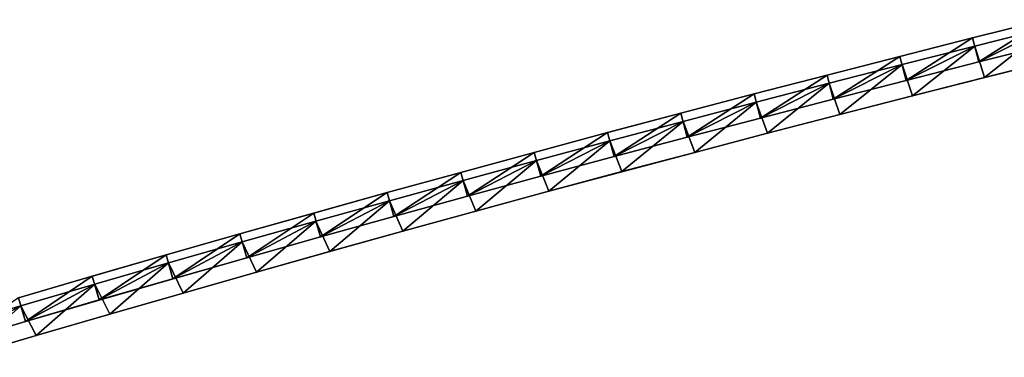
# Model space of a CAD drawing. Header units: millimetres. Extents: x -20 to 1804, y -298 to 307.
# Tile 118 of 189: x 1686 to 1745, y -36 to -15. Entities that reach past the tile are written whole.
import ezdxf

# ---------------------------------------------------------------- set-up
doc = ezdxf.new("R2010")
doc.units = ezdxf.units.MM
doc.header["$LTSCALE"] = 33.374815
for name, color, linetype in [('100', 7, 'CONTINUOUS'), ('101', 7, 'CONTINUOUS'), ('102', 7, 'CONTINUOUS'), ('103', 7, 'CONTINUOUS'), ('88', 7, 'CONTINUOUS'), ('89', 7, 'CONTINUOUS'), ('91', 7, 'CONTINUOUS'), ('92', 7, 'CONTINUOUS'), ('93', 7, 'CONTINUOUS'), ('94', 7, 'CONTINUOUS'), ('95', 7, 'CONTINUOUS'), ('99', 7, 'CONTINUOUS')]:
    doc.layers.add(name, color=color, linetype=linetype)

msp = doc.modelspace()

# ---------------------------------------------------------------- linework, layer by layer
at = {"layer": '100', "color": 70, "linetype": 'Continuous', "true_color": 0x7ee600}
for points in [[(1743.174, -16.239, 32.5), (1743.541, -17.693, 32.5), (1747.552, -15.139, 32.5), (1743.174, -16.239, 32.5)], [(1743.541, -17.693, 32.5), (1747.915, -16.594, 32.5), (1747.552, -15.139, 32.5), (1743.541, -17.693, 32.5)], [(1738.786, -17.354, 32.5), (1739.157, -18.808, 32.5), (1743.174, -16.239, 32.5), (1738.786, -17.354, 32.5)], [(1739.157, -18.808, 32.5), (1743.541, -17.693, 32.5), (1743.174, -16.239, 32.5), (1739.157, -18.808, 32.5)], [(1734.387, -18.484, 32.5), (1734.762, -19.936, 32.5), (1738.786, -17.354, 32.5), (1734.387, -18.484, 32.5)], [(1734.762, -19.936, 32.5), (1739.157, -18.808, 32.5), (1738.786, -17.354, 32.5), (1734.762, -19.936, 32.5)], [(1729.977, -19.629, 32.5), (1730.356, -21.08, 32.5), (1734.387, -18.484, 32.5), (1729.977, -19.629, 32.5)], [(1730.356, -21.08, 32.5), (1734.762, -19.936, 32.5), (1734.387, -18.484, 32.5), (1730.356, -21.08, 32.5)], [(1725.559, -20.788, 32.5), (1725.942, -22.239, 32.5), (1729.977, -19.629, 32.5), (1725.559, -20.788, 32.5)], [(1725.942, -22.239, 32.5), (1730.356, -21.08, 32.5), (1729.977, -19.629, 32.5), (1725.942, -22.239, 32.5)], [(1721.134, -21.964, 32.5), (1721.521, -23.413, 32.5), (1725.559, -20.788, 32.5), (1721.134, -21.964, 32.5)], [(1721.521, -23.413, 32.5), (1725.942, -22.239, 32.5), (1725.559, -20.788, 32.5), (1721.521, -23.413, 32.5)], [(1716.704, -23.155, 32.5), (1717.096, -24.603, 32.5), (1721.134, -21.964, 32.5), (1716.704, -23.155, 32.5)], [(1717.096, -24.603, 32.5), (1721.521, -23.413, 32.5), (1721.134, -21.964, 32.5), (1717.096, -24.603, 32.5)], [(1712.271, -24.363, 32.5), (1712.667, -25.81, 32.5), (1716.704, -23.155, 32.5), (1712.271, -24.363, 32.5)], [(1712.667, -25.81, 32.5), (1717.096, -24.603, 32.5), (1716.704, -23.155, 32.5), (1712.667, -25.81, 32.5)], [(1707.831, -25.586, 32.5), (1708.231, -27.031, 32.5), (1712.271, -24.363, 32.5), (1707.831, -25.586, 32.5)], [(1708.231, -27.031, 32.5), (1712.667, -25.81, 32.5), (1712.271, -24.363, 32.5), (1708.231, -27.031, 32.5)], [(1703.383, -26.824, 32.5), (1703.788, -28.269, 32.5), (1707.831, -25.586, 32.5), (1703.383, -26.824, 32.5)], [(1703.788, -28.269, 32.5), (1708.231, -27.031, 32.5), (1707.831, -25.586, 32.5), (1703.788, -28.269, 32.5)], [(1698.93, -28.079, 32.5), (1699.34, -29.522, 32.5), (1703.383, -26.824, 32.5), (1698.93, -28.079, 32.5)], [(1699.34, -29.522, 32.5), (1703.788, -28.269, 32.5), (1703.383, -26.824, 32.5), (1699.34, -29.522, 32.5)], [(1694.474, -29.349, 32.5), (1694.888, -30.791, 32.5), (1698.93, -28.079, 32.5), (1694.474, -29.349, 32.5)], [(1694.888, -30.791, 32.5), (1699.34, -29.522, 32.5), (1698.93, -28.079, 32.5), (1694.888, -30.791, 32.5)], [(1690.017, -30.636, 32.5), (1690.435, -32.076, 32.5), (1694.474, -29.349, 32.5), (1690.017, -30.636, 32.5)], [(1690.435, -32.076, 32.5), (1694.888, -30.791, 32.5), (1694.474, -29.349, 32.5), (1690.435, -32.076, 32.5)], [(1685.559, -31.939, 32.5), (1685.982, -33.379, 32.5), (1690.017, -30.636, 32.5), (1685.559, -31.939, 32.5)], [(1685.982, -33.379, 32.5), (1690.435, -32.076, 32.5), (1690.017, -30.636, 32.5), (1685.982, -33.379, 32.5)], [(1681.527, -34.697, 32.5), (1685.982, -33.379, 32.5), (1685.559, -31.939, 32.5), (1681.527, -34.697, 32.5)]]:
    msp.add_3dface(points, dxfattribs=at)
at = {"layer": '101', "color": 70, "linetype": 'Continuous', "true_color": 0x7ee600}
for points in [[(1743.541, -17.693, 39), (1743.299, -16.734, 39), (1747.675, -15.634, 39), (1743.541, -17.693, 39)], [(1747.915, -16.594, 39), (1743.541, -17.693, 39), (1747.675, -15.634, 39), (1747.915, -16.594, 39)], [(1739.157, -18.808, 39), (1738.912, -17.848, 39), (1743.299, -16.734, 39), (1739.157, -18.808, 39)], [(1743.541, -17.693, 39), (1739.157, -18.808, 39), (1743.299, -16.734, 39), (1743.541, -17.693, 39)], [(1734.762, -19.936, 39), (1734.514, -18.978, 39), (1738.912, -17.848, 39), (1734.762, -19.936, 39)], [(1739.157, -18.808, 39), (1734.762, -19.936, 39), (1738.912, -17.848, 39), (1739.157, -18.808, 39)], [(1730.356, -21.08, 39), (1730.106, -20.122, 39), (1734.514, -18.978, 39), (1730.356, -21.08, 39)], [(1734.762, -19.936, 39), (1730.356, -21.08, 39), (1734.514, -18.978, 39), (1734.762, -19.936, 39)], [(1725.942, -22.239, 39), (1725.689, -21.282, 39), (1730.106, -20.122, 39), (1725.942, -22.239, 39)], [(1730.356, -21.08, 39), (1725.942, -22.239, 39), (1730.106, -20.122, 39), (1730.356, -21.08, 39)], [(1721.521, -23.413, 39), (1721.266, -22.457, 39), (1725.689, -21.282, 39), (1721.521, -23.413, 39)], [(1725.942, -22.239, 39), (1721.521, -23.413, 39), (1725.689, -21.282, 39), (1725.942, -22.239, 39)], [(1717.096, -24.603, 39), (1716.837, -23.648, 39), (1721.266, -22.457, 39), (1717.096, -24.603, 39)], [(1721.521, -23.413, 39), (1717.096, -24.603, 39), (1721.266, -22.457, 39), (1721.521, -23.413, 39)], [(1712.667, -25.81, 39), (1712.405, -24.855, 39), (1716.837, -23.648, 39), (1712.667, -25.81, 39)], [(1717.096, -24.603, 39), (1712.667, -25.81, 39), (1716.837, -23.648, 39), (1717.096, -24.603, 39)], [(1708.231, -27.031, 39), (1707.967, -26.077, 39), (1712.405, -24.855, 39), (1708.231, -27.031, 39)], [(1712.667, -25.81, 39), (1708.231, -27.031, 39), (1712.405, -24.855, 39), (1712.667, -25.81, 39)], [(1703.788, -28.269, 39), (1703.521, -27.315, 39), (1707.967, -26.077, 39), (1703.788, -28.269, 39)], [(1708.231, -27.031, 39), (1703.788, -28.269, 39), (1707.967, -26.077, 39), (1708.231, -27.031, 39)], [(1699.34, -29.522, 39), (1699.07, -28.569, 39), (1703.521, -27.315, 39), (1699.34, -29.522, 39)], [(1703.788, -28.269, 39), (1699.34, -29.522, 39), (1703.521, -27.315, 39), (1703.788, -28.269, 39)], [(1694.888, -30.791, 39), (1694.615, -29.839, 39), (1699.07, -28.569, 39), (1694.888, -30.791, 39)], [(1699.34, -29.522, 39), (1694.888, -30.791, 39), (1699.07, -28.569, 39), (1699.34, -29.522, 39)], [(1690.435, -32.076, 39), (1690.159, -31.126, 39), (1694.615, -29.839, 39), (1690.435, -32.076, 39)], [(1694.888, -30.791, 39), (1690.435, -32.076, 39), (1694.615, -29.839, 39), (1694.888, -30.791, 39)], [(1685.982, -33.379, 39), (1685.703, -32.429, 39), (1690.159, -31.126, 39), (1685.982, -33.379, 39)], [(1690.435, -32.076, 39), (1685.982, -33.379, 39), (1690.159, -31.126, 39), (1690.435, -32.076, 39)], [(1681.527, -34.697, 39), (1681.245, -33.748, 39), (1685.703, -32.429, 39), (1681.527, -34.697, 39)], [(1685.982, -33.379, 39), (1681.527, -34.697, 39), (1685.703, -32.429, 39), (1685.982, -33.379, 39)]]:
    msp.add_3dface(points, dxfattribs=at)
at = {"layer": '102', "color": 70, "linetype": 'Continuous', "true_color": 0x7ee600}
for points in [[(1747.675, -15.634, 4), (1743.299, -16.734, 4), (1747.68, -15.635, 24), (1747.675, -15.634, 4)], [(1747.68, -15.635, 24), (1743.299, -16.734, 4), (1743.3, -16.734, 24), (1747.68, -15.635, 24)], [(1743.3, -16.734, 24), (1738.912, -17.848, 4), (1738.911, -17.848, 24), (1743.3, -16.734, 24)], [(1743.299, -16.734, 4), (1738.912, -17.848, 4), (1743.3, -16.734, 24), (1743.299, -16.734, 4)], [(1738.911, -17.848, 24), (1734.514, -18.978, 4), (1734.512, -18.977, 24), (1738.911, -17.848, 24)], [(1738.912, -17.848, 4), (1734.514, -18.978, 4), (1738.911, -17.848, 24), (1738.912, -17.848, 4)], [(1734.512, -18.977, 24), (1730.106, -20.122, 4), (1730.105, -20.122, 24), (1734.512, -18.977, 24)], [(1734.514, -18.978, 4), (1730.106, -20.122, 4), (1734.512, -18.977, 24), (1734.514, -18.978, 4)], [(1730.106, -20.122, 4), (1725.689, -21.282, 4), (1730.105, -20.122, 24), (1730.106, -20.122, 4)], [(1730.105, -20.122, 24), (1725.689, -21.282, 4), (1725.69, -21.282, 24), (1730.105, -20.122, 24)], [(1725.689, -21.282, 4), (1721.266, -22.457, 4), (1725.69, -21.282, 24), (1725.689, -21.282, 4)], [(1725.69, -21.282, 24), (1721.266, -22.457, 4), (1721.268, -22.457, 24), (1725.69, -21.282, 24)], [(1721.266, -22.457, 4), (1716.837, -23.648, 4), (1721.268, -22.457, 24), (1721.266, -22.457, 4)], [(1721.268, -22.457, 24), (1716.837, -23.648, 4), (1716.839, -23.648, 24), (1721.268, -22.457, 24)], [(1716.839, -23.648, 24), (1712.405, -24.855, 4), (1712.404, -24.855, 24), (1716.839, -23.648, 24)], [(1716.837, -23.648, 4), (1712.405, -24.855, 4), (1716.839, -23.648, 24), (1716.837, -23.648, 4)], [(1712.404, -24.855, 24), (1707.967, -26.077, 4), (1707.964, -26.077, 24), (1712.404, -24.855, 24)], [(1712.405, -24.855, 4), (1707.967, -26.077, 4), (1712.404, -24.855, 24), (1712.405, -24.855, 4)], [(1707.964, -26.077, 24), (1703.521, -27.315, 4), (1703.519, -27.315, 24), (1707.964, -26.077, 24)], [(1707.967, -26.077, 4), (1703.521, -27.315, 4), (1707.964, -26.077, 24), (1707.967, -26.077, 4)], [(1703.521, -27.315, 4), (1699.07, -28.569, 4), (1703.519, -27.315, 24), (1703.521, -27.315, 4)], [(1703.519, -27.315, 24), (1699.07, -28.569, 4), (1699.07, -28.569, 24), (1703.519, -27.315, 24)], [(1699.07, -28.569, 4), (1694.615, -29.839, 4), (1699.07, -28.569, 24), (1699.07, -28.569, 4)], [(1699.07, -28.569, 24), (1694.615, -29.839, 4), (1694.617, -29.84, 24), (1699.07, -28.569, 24)], [(1694.615, -29.839, 4), (1690.159, -31.126, 4), (1694.617, -29.84, 24), (1694.615, -29.839, 4)], [(1694.617, -29.84, 24), (1690.159, -31.126, 4), (1690.161, -31.126, 24), (1694.617, -29.84, 24)], [(1690.159, -31.126, 4), (1685.703, -32.429, 4), (1690.161, -31.126, 24), (1690.159, -31.126, 4)], [(1690.161, -31.126, 24), (1685.703, -32.429, 4), (1685.703, -32.429, 24), (1690.161, -31.126, 24)], [(1685.703, -32.429, 24), (1681.245, -33.748, 4), (1681.243, -33.748, 24), (1685.703, -32.429, 24)], [(1685.703, -32.429, 4), (1681.245, -33.748, 4), (1685.703, -32.429, 24), (1685.703, -32.429, 4)]]:
    msp.add_3dface(points, dxfattribs=at)
at = {"layer": '103', "color": 70, "linetype": 'Continuous', "true_color": 0x7ee600}
for points in [[(1743.174, -16.239, 32.5), (1747.552, -15.139, 32.5), (1743.175, -16.239, 30.5), (1743.174, -16.239, 32.5)], [(1743.175, -16.239, 30.5), (1747.552, -15.139, 32.5), (1747.557, -15.14, 30.5), (1743.175, -16.239, 30.5)], [(1738.786, -17.354, 32.5), (1743.174, -16.239, 32.5), (1738.784, -17.354, 30.5), (1738.786, -17.354, 32.5)], [(1738.784, -17.354, 30.5), (1743.174, -16.239, 32.5), (1743.175, -16.239, 30.5), (1738.784, -17.354, 30.5)], [(1734.387, -18.484, 32.5), (1738.786, -17.354, 32.5), (1734.384, -18.483, 30.5), (1734.387, -18.484, 32.5)], [(1734.384, -18.483, 30.5), (1738.786, -17.354, 32.5), (1738.784, -17.354, 30.5), (1734.384, -18.483, 30.5)], [(1729.976, -19.628, 30.5), (1734.387, -18.484, 32.5), (1734.384, -18.483, 30.5), (1729.976, -19.628, 30.5)], [(1729.977, -19.629, 32.5), (1734.387, -18.484, 32.5), (1729.976, -19.628, 30.5), (1729.977, -19.629, 32.5)], [(1725.559, -20.788, 32.5), (1729.977, -19.629, 32.5), (1725.56, -20.789, 30.5), (1725.559, -20.788, 32.5)], [(1725.56, -20.789, 30.5), (1729.977, -19.629, 32.5), (1729.976, -19.628, 30.5), (1725.56, -20.789, 30.5)], [(1721.134, -21.964, 32.5), (1725.559, -20.788, 32.5), (1721.136, -21.964, 30.5), (1721.134, -21.964, 32.5)], [(1721.136, -21.964, 30.5), (1725.559, -20.788, 32.5), (1725.56, -20.789, 30.5), (1721.136, -21.964, 30.5)], [(1716.704, -23.155, 32.5), (1721.134, -21.964, 32.5), (1716.706, -23.156, 30.5), (1716.704, -23.155, 32.5)], [(1716.706, -23.156, 30.5), (1721.134, -21.964, 32.5), (1721.136, -21.964, 30.5), (1716.706, -23.156, 30.5)], [(1712.271, -24.363, 32.5), (1716.704, -23.155, 32.5), (1712.27, -24.363, 30.5), (1712.271, -24.363, 32.5)], [(1712.27, -24.363, 30.5), (1716.704, -23.155, 32.5), (1716.706, -23.156, 30.5), (1712.27, -24.363, 30.5)], [(1707.831, -25.586, 32.5), (1712.271, -24.363, 32.5), (1707.828, -25.585, 30.5), (1707.831, -25.586, 32.5)], [(1707.828, -25.585, 30.5), (1712.271, -24.363, 32.5), (1712.27, -24.363, 30.5), (1707.828, -25.585, 30.5)], [(1703.382, -26.824, 30.5), (1707.831, -25.586, 32.5), (1707.828, -25.585, 30.5), (1703.382, -26.824, 30.5)], [(1703.383, -26.824, 32.5), (1707.831, -25.586, 32.5), (1703.382, -26.824, 30.5), (1703.383, -26.824, 32.5)], [(1698.93, -28.079, 32.5), (1703.383, -26.824, 32.5), (1698.931, -28.079, 30.5), (1698.93, -28.079, 32.5)], [(1698.931, -28.079, 30.5), (1703.383, -26.824, 32.5), (1703.382, -26.824, 30.5), (1698.931, -28.079, 30.5)], [(1694.474, -29.349, 32.5), (1698.93, -28.079, 32.5), (1694.476, -29.349, 30.5), (1694.474, -29.349, 32.5)], [(1694.476, -29.349, 30.5), (1698.93, -28.079, 32.5), (1698.931, -28.079, 30.5), (1694.476, -29.349, 30.5)], [(1690.017, -30.636, 32.5), (1694.474, -29.349, 32.5), (1690.019, -30.636, 30.5), (1690.017, -30.636, 32.5)], [(1690.019, -30.636, 30.5), (1694.474, -29.349, 32.5), (1694.476, -29.349, 30.5), (1690.019, -30.636, 30.5)], [(1685.559, -31.939, 32.5), (1690.017, -30.636, 32.5), (1685.559, -31.939, 30.5), (1685.559, -31.939, 32.5)], [(1685.559, -31.939, 30.5), (1690.017, -30.636, 32.5), (1690.019, -30.636, 30.5), (1685.559, -31.939, 30.5)]]:
    msp.add_3dface(points, dxfattribs=at)
at = {"layer": '88', "color": 70, "linetype": 'Continuous', "true_color": 0x7ee600}
for points in [[(1747.675, -15.634, 4), (1743.9, -18.634, 4), (1743.299, -16.734, 4), (1747.675, -15.634, 4)], [(1748.252, -17.541, 4), (1743.9, -18.634, 4), (1747.675, -15.634, 4), (1748.252, -17.541, 4)], [(1743.299, -16.734, 4), (1739.539, -19.742, 4), (1738.912, -17.848, 4), (1743.299, -16.734, 4)], [(1743.9, -18.634, 4), (1739.539, -19.742, 4), (1743.299, -16.734, 4), (1743.9, -18.634, 4)], [(1738.912, -17.848, 4), (1735.165, -20.865, 4), (1734.514, -18.978, 4), (1738.912, -17.848, 4)], [(1739.539, -19.742, 4), (1735.165, -20.865, 4), (1738.912, -17.848, 4), (1739.539, -19.742, 4)], [(1734.514, -18.978, 4), (1730.782, -22.002, 4), (1730.106, -20.122, 4), (1734.514, -18.978, 4)], [(1735.165, -20.865, 4), (1730.782, -22.002, 4), (1734.514, -18.978, 4), (1735.165, -20.865, 4)], [(1730.106, -20.122, 4), (1726.39, -23.155, 4), (1725.689, -21.282, 4), (1730.106, -20.122, 4)], [(1730.782, -22.002, 4), (1726.39, -23.155, 4), (1730.106, -20.122, 4), (1730.782, -22.002, 4)], [(1725.689, -21.282, 4), (1721.992, -24.322, 4), (1721.266, -22.457, 4), (1725.689, -21.282, 4)], [(1726.39, -23.155, 4), (1721.992, -24.322, 4), (1725.689, -21.282, 4), (1726.39, -23.155, 4)], [(1721.266, -22.457, 4), (1717.589, -25.506, 4), (1716.837, -23.648, 4), (1721.266, -22.457, 4)], [(1721.992, -24.322, 4), (1717.589, -25.506, 4), (1721.266, -22.457, 4), (1721.992, -24.322, 4)], [(1716.837, -23.648, 4), (1713.182, -26.705, 4), (1712.405, -24.855, 4), (1716.837, -23.648, 4)], [(1717.589, -25.506, 4), (1713.182, -26.705, 4), (1716.837, -23.648, 4), (1717.589, -25.506, 4)], [(1712.405, -24.855, 4), (1708.769, -27.92, 4), (1707.967, -26.077, 4), (1712.405, -24.855, 4)], [(1713.182, -26.705, 4), (1708.769, -27.92, 4), (1712.405, -24.855, 4), (1713.182, -26.705, 4)], [(1707.967, -26.077, 4), (1704.349, -29.15, 4), (1703.521, -27.315, 4), (1707.967, -26.077, 4)], [(1708.769, -27.92, 4), (1704.349, -29.15, 4), (1707.967, -26.077, 4), (1708.769, -27.92, 4)], [(1703.521, -27.315, 4), (1699.923, -30.396, 4), (1699.07, -28.569, 4), (1703.521, -27.315, 4)], [(1704.349, -29.15, 4), (1699.923, -30.396, 4), (1703.521, -27.315, 4), (1704.349, -29.15, 4)], [(1699.07, -28.569, 4), (1695.494, -31.657, 4), (1694.615, -29.839, 4), (1699.07, -28.569, 4)], [(1699.923, -30.396, 4), (1695.494, -31.657, 4), (1699.07, -28.569, 4), (1699.923, -30.396, 4)], [(1694.615, -29.839, 4), (1691.064, -32.935, 4), (1690.159, -31.126, 4), (1694.615, -29.839, 4)], [(1695.494, -31.657, 4), (1691.064, -32.935, 4), (1694.615, -29.839, 4), (1695.494, -31.657, 4)], [(1690.159, -31.126, 4), (1686.633, -34.229, 4), (1685.703, -32.429, 4), (1690.159, -31.126, 4)], [(1691.064, -32.935, 4), (1686.633, -34.229, 4), (1690.159, -31.126, 4), (1691.064, -32.935, 4)], [(1685.703, -32.429, 4), (1682.201, -35.54, 4), (1681.245, -33.748, 4), (1685.703, -32.429, 4)], [(1686.633, -34.229, 4), (1682.201, -35.54, 4), (1685.703, -32.429, 4), (1686.633, -34.229, 4)]]:
    msp.add_3dface(points, dxfattribs=at)
at = {"layer": '89', "color": 70, "linetype": 'Continuous', "true_color": 0x7ee600}
for points in [[(1747.675, -15.634, 59), (1743.299, -16.734, 59), (1743.9, -18.634, 59), (1747.675, -15.634, 59)], [(1748.252, -17.541, 59), (1747.675, -15.634, 59), (1743.9, -18.634, 59), (1748.252, -17.541, 59)], [(1743.299, -16.734, 59), (1738.912, -17.848, 59), (1739.539, -19.742, 59), (1743.299, -16.734, 59)], [(1743.9, -18.634, 59), (1743.299, -16.734, 59), (1739.539, -19.742, 59), (1743.9, -18.634, 59)], [(1738.912, -17.848, 59), (1734.514, -18.978, 59), (1735.165, -20.865, 59), (1738.912, -17.848, 59)], [(1739.539, -19.742, 59), (1738.912, -17.848, 59), (1735.165, -20.865, 59), (1739.539, -19.742, 59)], [(1734.514, -18.978, 59), (1730.106, -20.122, 59), (1730.782, -22.002, 59), (1734.514, -18.978, 59)], [(1735.165, -20.865, 59), (1734.514, -18.978, 59), (1730.782, -22.002, 59), (1735.165, -20.865, 59)], [(1730.106, -20.122, 59), (1725.689, -21.282, 59), (1726.39, -23.155, 59), (1730.106, -20.122, 59)], [(1730.782, -22.002, 59), (1730.106, -20.122, 59), (1726.39, -23.155, 59), (1730.782, -22.002, 59)], [(1725.689, -21.282, 59), (1721.266, -22.457, 59), (1721.992, -24.322, 59), (1725.689, -21.282, 59)], [(1726.39, -23.155, 59), (1725.689, -21.282, 59), (1721.992, -24.322, 59), (1726.39, -23.155, 59)], [(1721.266, -22.457, 59), (1716.837, -23.648, 59), (1717.589, -25.506, 59), (1721.266, -22.457, 59)], [(1721.992, -24.322, 59), (1721.266, -22.457, 59), (1717.589, -25.506, 59), (1721.992, -24.322, 59)], [(1716.837, -23.648, 59), (1712.405, -24.855, 59), (1713.182, -26.705, 59), (1716.837, -23.648, 59)], [(1717.589, -25.506, 59), (1716.837, -23.648, 59), (1713.182, -26.705, 59), (1717.589, -25.506, 59)], [(1712.405, -24.855, 59), (1707.967, -26.077, 59), (1708.769, -27.92, 59), (1712.405, -24.855, 59)], [(1713.182, -26.705, 59), (1712.405, -24.855, 59), (1708.769, -27.92, 59), (1713.182, -26.705, 59)], [(1707.967, -26.077, 59), (1703.521, -27.315, 59), (1704.349, -29.15, 59), (1707.967, -26.077, 59)], [(1708.769, -27.92, 59), (1707.967, -26.077, 59), (1704.349, -29.15, 59), (1708.769, -27.92, 59)], [(1703.521, -27.315, 59), (1699.07, -28.569, 59), (1699.923, -30.396, 59), (1703.521, -27.315, 59)], [(1704.349, -29.15, 59), (1703.521, -27.315, 59), (1699.923, -30.396, 59), (1704.349, -29.15, 59)], [(1699.07, -28.569, 59), (1694.615, -29.839, 59), (1695.494, -31.657, 59), (1699.07, -28.569, 59)], [(1699.923, -30.396, 59), (1699.07, -28.569, 59), (1695.494, -31.657, 59), (1699.923, -30.396, 59)], [(1694.615, -29.839, 59), (1690.159, -31.126, 59), (1691.064, -32.935, 59), (1694.615, -29.839, 59)], [(1695.494, -31.657, 59), (1694.615, -29.839, 59), (1691.064, -32.935, 59), (1695.494, -31.657, 59)], [(1690.159, -31.126, 59), (1685.703, -32.429, 59), (1686.633, -34.229, 59), (1690.159, -31.126, 59)], [(1691.064, -32.935, 59), (1690.159, -31.126, 59), (1686.633, -34.229, 59), (1691.064, -32.935, 59)], [(1685.703, -32.429, 59), (1681.245, -33.748, 59), (1682.201, -35.54, 59), (1685.703, -32.429, 59)], [(1686.633, -34.229, 59), (1685.703, -32.429, 59), (1682.201, -35.54, 59), (1686.633, -34.229, 59)]]:
    msp.add_3dface(points, dxfattribs=at)
at = {"layer": '91', "color": 70, "linetype": 'Continuous', "true_color": 0x7ee600}
for points in [[(1748.252, -17.541, 59), (1743.9, -18.634, 59), (1748.257, -17.542, 31.5), (1748.252, -17.541, 59)], [(1748.257, -17.542, 31.5), (1743.9, -18.634, 59), (1743.902, -18.634, 31.5), (1748.257, -17.542, 31.5)], [(1743.902, -18.634, 31.5), (1739.539, -19.742, 59), (1739.537, -19.742, 31.5), (1743.902, -18.634, 31.5)], [(1743.9, -18.634, 59), (1739.539, -19.742, 59), (1743.902, -18.634, 31.5), (1743.9, -18.634, 59)], [(1739.537, -19.742, 31.5), (1735.165, -20.865, 59), (1735.163, -20.864, 31.5), (1739.537, -19.742, 31.5)], [(1739.539, -19.742, 59), (1735.165, -20.865, 59), (1739.537, -19.742, 31.5), (1739.539, -19.742, 59)], [(1735.163, -20.864, 31.5), (1730.782, -22.002, 59), (1730.781, -22.002, 31.5), (1735.163, -20.864, 31.5)], [(1735.165, -20.865, 59), (1730.782, -22.002, 59), (1735.163, -20.864, 31.5), (1735.165, -20.865, 59)], [(1730.782, -22.002, 59), (1726.39, -23.155, 59), (1730.781, -22.002, 31.5), (1730.782, -22.002, 59)], [(1730.781, -22.002, 31.5), (1726.39, -23.155, 59), (1726.391, -23.155, 31.5), (1730.781, -22.002, 31.5)], [(1726.39, -23.155, 59), (1721.992, -24.322, 59), (1726.391, -23.155, 31.5), (1726.39, -23.155, 59)], [(1726.391, -23.155, 31.5), (1721.992, -24.322, 59), (1721.994, -24.323, 31.5), (1726.391, -23.155, 31.5)], [(1721.992, -24.322, 59), (1717.589, -25.506, 59), (1721.994, -24.323, 31.5), (1721.992, -24.322, 59)], [(1721.994, -24.323, 31.5), (1717.589, -25.506, 59), (1717.591, -25.506, 31.5), (1721.994, -24.323, 31.5)], [(1717.591, -25.506, 31.5), (1713.182, -26.705, 59), (1713.181, -26.705, 31.5), (1717.591, -25.506, 31.5)], [(1717.589, -25.506, 59), (1713.182, -26.705, 59), (1717.591, -25.506, 31.5), (1717.589, -25.506, 59)], [(1713.181, -26.705, 31.5), (1708.769, -27.92, 59), (1708.767, -27.92, 31.5), (1713.181, -26.705, 31.5)], [(1713.182, -26.705, 59), (1708.769, -27.92, 59), (1713.181, -26.705, 31.5), (1713.182, -26.705, 59)], [(1708.767, -27.92, 31.5), (1704.349, -29.15, 59), (1704.347, -29.15, 31.5), (1708.767, -27.92, 31.5)], [(1708.769, -27.92, 59), (1704.349, -29.15, 59), (1708.767, -27.92, 31.5), (1708.769, -27.92, 59)], [(1704.349, -29.15, 59), (1699.923, -30.396, 59), (1704.347, -29.15, 31.5), (1704.349, -29.15, 59)], [(1704.347, -29.15, 31.5), (1699.923, -30.396, 59), (1699.923, -30.396, 31.5), (1704.347, -29.15, 31.5)], [(1699.923, -30.396, 59), (1695.494, -31.657, 59), (1699.923, -30.396, 31.5), (1699.923, -30.396, 59)], [(1699.923, -30.396, 31.5), (1695.494, -31.657, 59), (1695.496, -31.658, 31.5), (1699.923, -30.396, 31.5)], [(1695.494, -31.657, 59), (1691.064, -32.935, 59), (1695.496, -31.658, 31.5), (1695.494, -31.657, 59)], [(1695.496, -31.658, 31.5), (1691.064, -32.935, 59), (1691.066, -32.935, 31.5), (1695.496, -31.658, 31.5)], [(1691.064, -32.935, 59), (1686.633, -34.229, 59), (1691.066, -32.935, 31.5), (1691.064, -32.935, 59)], [(1691.066, -32.935, 31.5), (1686.633, -34.229, 59), (1686.633, -34.229, 31.5), (1691.066, -32.935, 31.5)], [(1686.633, -34.229, 31.5), (1682.201, -35.54, 59), (1682.199, -35.539, 31.5), (1686.633, -34.229, 31.5)], [(1686.633, -34.229, 59), (1682.201, -35.54, 59), (1686.633, -34.229, 31.5), (1686.633, -34.229, 59)]]:
    msp.add_3dface(points, dxfattribs=at)
at = {"layer": '92', "color": 60, "linetype": 'Continuous', "true_color": 0xabff00}
for points in [[(1747.915, -16.594, 39), (1743.542, -17.694, 35.75), (1743.541, -17.693, 39), (1747.915, -16.594, 39)], [(1747.92, -16.595, 35.75), (1743.542, -17.694, 35.75), (1747.915, -16.594, 39), (1747.92, -16.595, 35.75)], [(1743.542, -17.694, 35.75), (1739.155, -18.807, 35.75), (1743.541, -17.693, 39), (1743.542, -17.694, 35.75)], [(1743.541, -17.693, 39), (1739.155, -18.807, 35.75), (1739.157, -18.808, 39), (1743.541, -17.693, 39)], [(1739.155, -18.807, 35.75), (1734.759, -19.936, 35.75), (1739.157, -18.808, 39), (1739.155, -18.807, 35.75)], [(1739.157, -18.808, 39), (1734.759, -19.936, 35.75), (1734.762, -19.936, 39), (1739.157, -18.808, 39)], [(1734.759, -19.936, 35.75), (1730.355, -21.08, 35.75), (1734.762, -19.936, 39), (1734.759, -19.936, 35.75)], [(1734.762, -19.936, 39), (1730.355, -21.08, 35.75), (1730.356, -21.08, 39), (1734.762, -19.936, 39)], [(1730.356, -21.08, 39), (1725.943, -22.239, 35.75), (1725.942, -22.239, 39), (1730.356, -21.08, 39)], [(1730.355, -21.08, 35.75), (1725.943, -22.239, 35.75), (1730.356, -21.08, 39), (1730.355, -21.08, 35.75)], [(1725.942, -22.239, 39), (1721.524, -23.414, 35.75), (1721.521, -23.413, 39), (1725.942, -22.239, 39)], [(1725.943, -22.239, 35.75), (1721.524, -23.414, 35.75), (1725.942, -22.239, 39), (1725.943, -22.239, 35.75)], [(1721.521, -23.413, 39), (1717.098, -24.604, 35.75), (1717.096, -24.603, 39), (1721.521, -23.413, 39)], [(1721.524, -23.414, 35.75), (1717.098, -24.604, 35.75), (1721.521, -23.413, 39), (1721.524, -23.414, 35.75)], [(1717.098, -24.604, 35.75), (1712.666, -25.81, 35.75), (1717.096, -24.603, 39), (1717.098, -24.604, 35.75)], [(1717.096, -24.603, 39), (1712.666, -25.81, 35.75), (1712.667, -25.81, 39), (1717.096, -24.603, 39)], [(1712.666, -25.81, 35.75), (1708.228, -27.031, 35.75), (1712.667, -25.81, 39), (1712.666, -25.81, 35.75)], [(1712.667, -25.81, 39), (1708.228, -27.031, 35.75), (1708.231, -27.031, 39), (1712.667, -25.81, 39)], [(1708.228, -27.031, 35.75), (1703.786, -28.268, 35.75), (1708.231, -27.031, 39), (1708.228, -27.031, 35.75)], [(1708.231, -27.031, 39), (1703.786, -28.268, 35.75), (1703.788, -28.269, 39), (1708.231, -27.031, 39)], [(1703.786, -28.268, 35.75), (1699.34, -29.522, 35.75), (1703.788, -28.269, 39), (1703.786, -28.268, 35.75)], [(1703.788, -28.269, 39), (1699.34, -29.522, 35.75), (1699.34, -29.522, 39), (1703.788, -28.269, 39)], [(1699.34, -29.522, 39), (1694.89, -30.791, 35.75), (1694.888, -30.791, 39), (1699.34, -29.522, 39)], [(1699.34, -29.522, 35.75), (1694.89, -30.791, 35.75), (1699.34, -29.522, 39), (1699.34, -29.522, 35.75)], [(1694.888, -30.791, 39), (1690.437, -32.077, 35.75), (1690.435, -32.076, 39), (1694.888, -30.791, 39)], [(1694.89, -30.791, 35.75), (1690.437, -32.077, 35.75), (1694.888, -30.791, 39), (1694.89, -30.791, 35.75)], [(1690.437, -32.077, 35.75), (1685.982, -33.379, 35.75), (1690.435, -32.076, 39), (1690.437, -32.077, 35.75)], [(1690.435, -32.076, 39), (1685.982, -33.379, 35.75), (1685.982, -33.379, 39), (1690.435, -32.076, 39)], [(1685.982, -33.379, 35.75), (1681.525, -34.697, 35.75), (1685.982, -33.379, 39), (1685.982, -33.379, 35.75)], [(1685.982, -33.379, 39), (1681.525, -34.697, 35.75), (1681.527, -34.697, 39), (1685.982, -33.379, 39)]]:
    msp.add_3dface(points, dxfattribs=at)
at = {"layer": '93', "color": 60, "linetype": 'Continuous', "true_color": 0xabff00}
for points in [[(1743.542, -17.694, 30.5), (1747.92, -16.595, 30.5), (1743.542, -17.694, 24), (1743.542, -17.694, 30.5)], [(1743.542, -17.694, 24), (1747.92, -16.595, 30.5), (1747.92, -16.595, 24), (1743.542, -17.694, 24)], [(1739.155, -18.807, 30.5), (1743.542, -17.694, 30.5), (1739.155, -18.807, 24), (1739.155, -18.807, 30.5)], [(1739.155, -18.807, 24), (1743.542, -17.694, 30.5), (1743.542, -17.694, 24), (1739.155, -18.807, 24)], [(1734.759, -19.936, 30.5), (1739.155, -18.807, 30.5), (1734.759, -19.936, 24), (1734.759, -19.936, 30.5)], [(1734.759, -19.936, 24), (1739.155, -18.807, 30.5), (1739.155, -18.807, 24), (1734.759, -19.936, 24)], [(1730.355, -21.08, 30.5), (1734.759, -19.936, 30.5), (1730.355, -21.08, 24), (1730.355, -21.08, 30.5)], [(1730.355, -21.08, 24), (1734.759, -19.936, 30.5), (1734.759, -19.936, 24), (1730.355, -21.08, 24)], [(1725.943, -22.239, 30.5), (1730.355, -21.08, 30.5), (1725.943, -22.239, 24), (1725.943, -22.239, 30.5)], [(1725.943, -22.239, 24), (1730.355, -21.08, 30.5), (1730.355, -21.08, 24), (1725.943, -22.239, 24)], [(1721.524, -23.414, 30.5), (1725.943, -22.239, 30.5), (1721.524, -23.414, 24), (1721.524, -23.414, 30.5)], [(1721.524, -23.414, 24), (1725.943, -22.239, 30.5), (1725.943, -22.239, 24), (1721.524, -23.414, 24)], [(1717.098, -24.604, 30.5), (1721.524, -23.414, 30.5), (1717.098, -24.604, 24), (1717.098, -24.604, 30.5)], [(1717.098, -24.604, 24), (1721.524, -23.414, 30.5), (1721.524, -23.414, 24), (1717.098, -24.604, 24)], [(1712.666, -25.81, 30.5), (1717.098, -24.604, 30.5), (1712.666, -25.81, 24), (1712.666, -25.81, 30.5)], [(1712.666, -25.81, 24), (1717.098, -24.604, 30.5), (1717.098, -24.604, 24), (1712.666, -25.81, 24)], [(1708.228, -27.031, 30.5), (1712.666, -25.81, 30.5), (1708.228, -27.031, 24), (1708.228, -27.031, 30.5)], [(1708.228, -27.031, 24), (1712.666, -25.81, 30.5), (1712.666, -25.81, 24), (1708.228, -27.031, 24)], [(1703.786, -28.268, 30.5), (1708.228, -27.031, 30.5), (1703.786, -28.268, 24), (1703.786, -28.268, 30.5)], [(1703.786, -28.268, 24), (1708.228, -27.031, 30.5), (1708.228, -27.031, 24), (1703.786, -28.268, 24)], [(1699.34, -29.522, 30.5), (1703.786, -28.268, 30.5), (1699.34, -29.522, 24), (1699.34, -29.522, 30.5)], [(1699.34, -29.522, 24), (1703.786, -28.268, 30.5), (1703.786, -28.268, 24), (1699.34, -29.522, 24)], [(1694.89, -30.791, 30.5), (1699.34, -29.522, 30.5), (1694.89, -30.791, 24), (1694.89, -30.791, 30.5)], [(1694.89, -30.791, 24), (1699.34, -29.522, 30.5), (1699.34, -29.522, 24), (1694.89, -30.791, 24)], [(1690.437, -32.077, 30.5), (1694.89, -30.791, 30.5), (1690.437, -32.077, 24), (1690.437, -32.077, 30.5)], [(1690.437, -32.077, 24), (1694.89, -30.791, 30.5), (1694.89, -30.791, 24), (1690.437, -32.077, 24)], [(1685.982, -33.379, 30.5), (1690.437, -32.077, 30.5), (1685.982, -33.379, 24), (1685.982, -33.379, 30.5)], [(1685.982, -33.379, 24), (1690.437, -32.077, 30.5), (1690.437, -32.077, 24), (1685.982, -33.379, 24)], [(1681.525, -34.697, 30.5), (1685.982, -33.379, 30.5), (1681.525, -34.697, 24), (1681.525, -34.697, 30.5)], [(1681.525, -34.697, 24), (1685.982, -33.379, 30.5), (1685.982, -33.379, 24), (1681.525, -34.697, 24)]]:
    msp.add_3dface(points, dxfattribs=at)
at = {"layer": '94', "color": 70, "linetype": 'Continuous', "true_color": 0x7ee600}
for points in [[(1743.9, -18.634, 4), (1748.252, -17.541, 4), (1743.902, -18.634, 31.5), (1743.9, -18.634, 4)], [(1748.252, -17.541, 4), (1748.257, -17.542, 31.5), (1743.902, -18.634, 31.5), (1748.252, -17.541, 4)], [(1739.539, -19.742, 4), (1743.9, -18.634, 4), (1739.537, -19.742, 31.5), (1739.539, -19.742, 4)], [(1743.9, -18.634, 4), (1743.902, -18.634, 31.5), (1739.537, -19.742, 31.5), (1743.9, -18.634, 4)], [(1735.165, -20.865, 4), (1739.539, -19.742, 4), (1735.163, -20.864, 31.5), (1735.165, -20.865, 4)], [(1739.539, -19.742, 4), (1739.537, -19.742, 31.5), (1735.163, -20.864, 31.5), (1739.539, -19.742, 4)], [(1735.165, -20.865, 4), (1735.163, -20.864, 31.5), (1730.781, -22.002, 31.5), (1735.165, -20.865, 4)], [(1730.782, -22.002, 4), (1735.165, -20.865, 4), (1730.781, -22.002, 31.5), (1730.782, -22.002, 4)], [(1726.39, -23.155, 4), (1730.782, -22.002, 4), (1726.391, -23.155, 31.5), (1726.39, -23.155, 4)], [(1730.782, -22.002, 4), (1730.781, -22.002, 31.5), (1726.391, -23.155, 31.5), (1730.782, -22.002, 4)], [(1721.992, -24.322, 4), (1726.39, -23.155, 4), (1721.994, -24.323, 31.5), (1721.992, -24.322, 4)], [(1726.39, -23.155, 4), (1726.391, -23.155, 31.5), (1721.994, -24.323, 31.5), (1726.39, -23.155, 4)], [(1717.589, -25.506, 4), (1721.992, -24.322, 4), (1717.591, -25.506, 31.5), (1717.589, -25.506, 4)], [(1721.992, -24.322, 4), (1721.994, -24.323, 31.5), (1717.591, -25.506, 31.5), (1721.992, -24.322, 4)], [(1713.182, -26.705, 4), (1717.589, -25.506, 4), (1713.181, -26.705, 31.5), (1713.182, -26.705, 4)], [(1717.589, -25.506, 4), (1717.591, -25.506, 31.5), (1713.181, -26.705, 31.5), (1717.589, -25.506, 4)], [(1708.769, -27.92, 4), (1713.182, -26.705, 4), (1708.767, -27.92, 31.5), (1708.769, -27.92, 4)], [(1713.182, -26.705, 4), (1713.181, -26.705, 31.5), (1708.767, -27.92, 31.5), (1713.182, -26.705, 4)], [(1704.349, -29.15, 4), (1708.769, -27.92, 4), (1704.347, -29.15, 31.5), (1704.349, -29.15, 4)], [(1708.769, -27.92, 4), (1708.767, -27.92, 31.5), (1704.347, -29.15, 31.5), (1708.769, -27.92, 4)], [(1699.923, -30.396, 4), (1704.349, -29.15, 4), (1699.923, -30.396, 31.5), (1699.923, -30.396, 4)], [(1704.349, -29.15, 4), (1704.347, -29.15, 31.5), (1699.923, -30.396, 31.5), (1704.349, -29.15, 4)], [(1695.494, -31.657, 4), (1699.923, -30.396, 4), (1695.496, -31.658, 31.5), (1695.494, -31.657, 4)], [(1699.923, -30.396, 4), (1699.923, -30.396, 31.5), (1695.496, -31.658, 31.5), (1699.923, -30.396, 4)], [(1691.064, -32.935, 4), (1695.494, -31.657, 4), (1691.066, -32.935, 31.5), (1691.064, -32.935, 4)], [(1695.494, -31.657, 4), (1695.496, -31.658, 31.5), (1691.066, -32.935, 31.5), (1695.494, -31.657, 4)], [(1686.633, -34.229, 4), (1691.064, -32.935, 4), (1686.633, -34.229, 31.5), (1686.633, -34.229, 4)], [(1691.064, -32.935, 4), (1691.066, -32.935, 31.5), (1686.633, -34.229, 31.5), (1691.064, -32.935, 4)], [(1682.201, -35.54, 4), (1686.633, -34.229, 4), (1682.199, -35.539, 31.5), (1682.201, -35.54, 4)], [(1686.633, -34.229, 4), (1686.633, -34.229, 31.5), (1682.199, -35.539, 31.5), (1686.633, -34.229, 4)]]:
    msp.add_3dface(points, dxfattribs=at)
at = {"layer": '95', "color": 70, "linetype": 'Continuous', "true_color": 0x7ee600}
for points in [[(1743.299, -16.734, 59), (1747.675, -15.634, 59), (1743.299, -16.734, 39), (1743.299, -16.734, 59)], [(1743.299, -16.734, 39), (1747.675, -15.634, 59), (1747.675, -15.634, 39), (1743.299, -16.734, 39)], [(1738.912, -17.848, 59), (1743.299, -16.734, 59), (1738.912, -17.848, 39), (1738.912, -17.848, 59)], [(1738.912, -17.848, 39), (1743.299, -16.734, 59), (1743.299, -16.734, 39), (1738.912, -17.848, 39)], [(1734.514, -18.978, 59), (1738.912, -17.848, 59), (1734.514, -18.978, 39), (1734.514, -18.978, 59)], [(1734.514, -18.978, 39), (1738.912, -17.848, 59), (1738.912, -17.848, 39), (1734.514, -18.978, 39)], [(1730.106, -20.122, 59), (1734.514, -18.978, 59), (1730.106, -20.122, 39), (1730.106, -20.122, 59)], [(1730.106, -20.122, 39), (1734.514, -18.978, 59), (1734.514, -18.978, 39), (1730.106, -20.122, 39)], [(1725.689, -21.282, 59), (1730.106, -20.122, 59), (1725.689, -21.282, 39), (1725.689, -21.282, 59)], [(1725.689, -21.282, 39), (1730.106, -20.122, 59), (1730.106, -20.122, 39), (1725.689, -21.282, 39)], [(1721.266, -22.457, 59), (1725.689, -21.282, 59), (1721.266, -22.457, 39), (1721.266, -22.457, 59)], [(1721.266, -22.457, 39), (1725.689, -21.282, 59), (1725.689, -21.282, 39), (1721.266, -22.457, 39)], [(1716.837, -23.648, 59), (1721.266, -22.457, 59), (1716.837, -23.648, 39), (1716.837, -23.648, 59)], [(1716.837, -23.648, 39), (1721.266, -22.457, 59), (1721.266, -22.457, 39), (1716.837, -23.648, 39)], [(1712.405, -24.855, 59), (1716.837, -23.648, 59), (1712.405, -24.855, 39), (1712.405, -24.855, 59)], [(1712.405, -24.855, 39), (1716.837, -23.648, 59), (1716.837, -23.648, 39), (1712.405, -24.855, 39)], [(1707.967, -26.077, 59), (1712.405, -24.855, 59), (1707.967, -26.077, 39), (1707.967, -26.077, 59)], [(1707.967, -26.077, 39), (1712.405, -24.855, 59), (1712.405, -24.855, 39), (1707.967, -26.077, 39)], [(1703.521, -27.315, 59), (1707.967, -26.077, 59), (1703.521, -27.315, 39), (1703.521, -27.315, 59)], [(1703.521, -27.315, 39), (1707.967, -26.077, 59), (1707.967, -26.077, 39), (1703.521, -27.315, 39)], [(1699.07, -28.569, 59), (1703.521, -27.315, 59), (1699.07, -28.569, 39), (1699.07, -28.569, 59)], [(1699.07, -28.569, 39), (1703.521, -27.315, 59), (1703.521, -27.315, 39), (1699.07, -28.569, 39)], [(1694.615, -29.839, 59), (1699.07, -28.569, 59), (1694.615, -29.839, 39), (1694.615, -29.839, 59)], [(1694.615, -29.839, 39), (1699.07, -28.569, 59), (1699.07, -28.569, 39), (1694.615, -29.839, 39)], [(1690.159, -31.126, 59), (1694.615, -29.839, 59), (1690.159, -31.126, 39), (1690.159, -31.126, 59)], [(1690.159, -31.126, 39), (1694.615, -29.839, 59), (1694.615, -29.839, 39), (1690.159, -31.126, 39)], [(1685.703, -32.429, 59), (1690.159, -31.126, 59), (1685.703, -32.429, 39), (1685.703, -32.429, 59)], [(1685.703, -32.429, 39), (1690.159, -31.126, 59), (1690.159, -31.126, 39), (1685.703, -32.429, 39)], [(1681.245, -33.748, 59), (1685.703, -32.429, 59), (1681.245, -33.748, 39), (1681.245, -33.748, 59)], [(1681.245, -33.748, 39), (1685.703, -32.429, 59), (1685.703, -32.429, 39), (1681.245, -33.748, 39)]]:
    msp.add_3dface(points, dxfattribs=at)
at = {"layer": '99', "color": 70, "linetype": 'Continuous', "true_color": 0x7ee600}
for points in [[(1743.541, -17.693, 32.5), (1747.92, -16.595, 35.75), (1747.915, -16.594, 32.5), (1743.541, -17.693, 32.5)], [(1743.542, -17.694, 35.75), (1747.92, -16.595, 35.75), (1743.541, -17.693, 32.5), (1743.542, -17.694, 35.75)], [(1739.155, -18.807, 35.75), (1743.542, -17.694, 35.75), (1739.157, -18.808, 32.5), (1739.155, -18.807, 35.75)], [(1739.157, -18.808, 32.5), (1743.542, -17.694, 35.75), (1743.541, -17.693, 32.5), (1739.157, -18.808, 32.5)], [(1734.759, -19.936, 35.75), (1739.155, -18.807, 35.75), (1734.762, -19.936, 32.5), (1734.759, -19.936, 35.75)], [(1734.762, -19.936, 32.5), (1739.155, -18.807, 35.75), (1739.157, -18.808, 32.5), (1734.762, -19.936, 32.5)], [(1730.355, -21.08, 35.75), (1734.759, -19.936, 35.75), (1730.356, -21.08, 32.5), (1730.355, -21.08, 35.75)], [(1730.356, -21.08, 32.5), (1734.759, -19.936, 35.75), (1734.762, -19.936, 32.5), (1730.356, -21.08, 32.5)], [(1725.943, -22.239, 35.75), (1730.355, -21.08, 35.75), (1725.942, -22.239, 32.5), (1725.943, -22.239, 35.75)], [(1725.942, -22.239, 32.5), (1730.355, -21.08, 35.75), (1730.356, -21.08, 32.5), (1725.942, -22.239, 32.5)], [(1721.524, -23.414, 35.75), (1725.943, -22.239, 35.75), (1721.521, -23.413, 32.5), (1721.524, -23.414, 35.75)], [(1721.521, -23.413, 32.5), (1725.943, -22.239, 35.75), (1725.942, -22.239, 32.5), (1721.521, -23.413, 32.5)], [(1717.096, -24.603, 32.5), (1721.524, -23.414, 35.75), (1721.521, -23.413, 32.5), (1717.096, -24.603, 32.5)], [(1717.098, -24.604, 35.75), (1721.524, -23.414, 35.75), (1717.096, -24.603, 32.5), (1717.098, -24.604, 35.75)], [(1712.666, -25.81, 35.75), (1717.098, -24.604, 35.75), (1712.667, -25.81, 32.5), (1712.666, -25.81, 35.75)], [(1712.667, -25.81, 32.5), (1717.098, -24.604, 35.75), (1717.096, -24.603, 32.5), (1712.667, -25.81, 32.5)], [(1708.228, -27.031, 35.75), (1712.666, -25.81, 35.75), (1708.231, -27.031, 32.5), (1708.228, -27.031, 35.75)], [(1708.231, -27.031, 32.5), (1712.666, -25.81, 35.75), (1712.667, -25.81, 32.5), (1708.231, -27.031, 32.5)], [(1703.786, -28.268, 35.75), (1708.228, -27.031, 35.75), (1703.788, -28.269, 32.5), (1703.786, -28.268, 35.75)], [(1703.788, -28.269, 32.5), (1708.228, -27.031, 35.75), (1708.231, -27.031, 32.5), (1703.788, -28.269, 32.5)], [(1699.34, -29.522, 35.75), (1703.786, -28.268, 35.75), (1699.34, -29.522, 32.5), (1699.34, -29.522, 35.75)], [(1699.34, -29.522, 32.5), (1703.786, -28.268, 35.75), (1703.788, -28.269, 32.5), (1699.34, -29.522, 32.5)], [(1694.89, -30.791, 35.75), (1699.34, -29.522, 35.75), (1694.888, -30.791, 32.5), (1694.89, -30.791, 35.75)], [(1694.888, -30.791, 32.5), (1699.34, -29.522, 35.75), (1699.34, -29.522, 32.5), (1694.888, -30.791, 32.5)], [(1690.437, -32.077, 35.75), (1694.89, -30.791, 35.75), (1690.435, -32.076, 32.5), (1690.437, -32.077, 35.75)], [(1690.435, -32.076, 32.5), (1694.89, -30.791, 35.75), (1694.888, -30.791, 32.5), (1690.435, -32.076, 32.5)], [(1685.982, -33.379, 32.5), (1690.437, -32.077, 35.75), (1690.435, -32.076, 32.5), (1685.982, -33.379, 32.5)], [(1685.982, -33.379, 35.75), (1690.437, -32.077, 35.75), (1685.982, -33.379, 32.5), (1685.982, -33.379, 35.75)], [(1681.525, -34.697, 35.75), (1685.982, -33.379, 35.75), (1681.527, -34.697, 32.5), (1681.525, -34.697, 35.75)], [(1681.527, -34.697, 32.5), (1685.982, -33.379, 35.75), (1685.982, -33.379, 32.5), (1681.527, -34.697, 32.5)]]:
    msp.add_3dface(points, dxfattribs=at)

doc.saveas('drawing.dxf')
